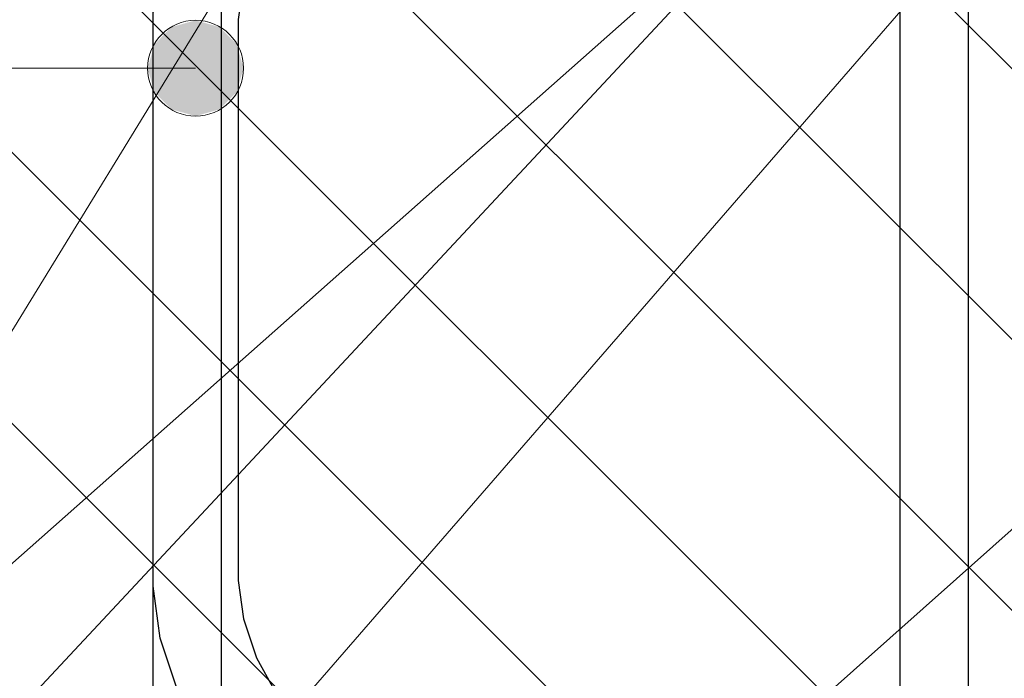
# Model space of a CAD drawing. Header units: metres. Extents: x -38 to 107, y -15 to 21.
# Tile 115 of 256: x 72.2719 to 72.3875, y 4.5439 to 4.6213. Entities that reach past the tile are written whole.
import ezdxf

# ---------------------------------------------------------------- set-up
doc = ezdxf.new("R2010")
doc.units = ezdxf.units.M
doc.header["$PDMODE"] = 65
for name, color, linetype, lineweight in [('XR$3$Арм.стержн. Арматура края', 96, 'Continuous', 35), ('XR$3$Арм.стержн. Хомут', 240, 'Continuous', 35), ('XR$3$Арм.стержн.горизонт. 1', 180, 'Continuous', 35), ('XR$3$Размерная линия (1)', 7, 'Continuous', 13), ('XR$4$Арм.стержн. Хомут', 240, 'Continuous', 35), ('XR$4$Арм.стержн.горизонт. 1', 180, 'Continuous', 35), ('XR$6$Арм.стержн. Хомут', 240, 'Continuous', 35), ('XR$6$Арм.стержн.горизонт. 1', 180, 'Continuous', 35)]:
    doc.layers.add(name, color=color, linetype=linetype, lineweight=lineweight)
doc.styles.add('ISOCPEUR', font='txt')
doc.dimstyles.new('DIMSTYLE_12', dxfattribs={"dimtxt": 0.03, "dimasz": 0.03, "dimexe": 0, "dimexo": 0, "dimgap": 0.015, "dimtad": 2, "dimdec": 0, "dimlfac": 1000, "dimrnd": 1, "dimzin": 12, "dimdsep": 46, "dimtxsty": 'ISOCPEUR', "dimblk1": 'ALL_ML_STRICH', "dimblk2": 'ALL_ML_STRICH', "dimsah": 1, "dimcen": 0, "dimclrd": 7, "dimclre": 256, "dimclrt": 7, "dimadec": 0, "dimazin": 0, "dimtfac": 1, "dimtdec": 0, "dimtix": 1, "dimtmove": 2, "dimatfit": 3, "dimfxl": 0, "dimtzin": 0, "dimlwd": 0, "dimlwe": -3, "dimarcsym": 0})
pattern_1 = [(135, (0, 0), (-0.031819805, -0.031819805), [0.4, -0.05, 0, -0.05]), (135, (-0.01591, -0.01591), (-0.031819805, -0.031819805), [0.8, -0.1, 0.1, -0.1])]

# ---------------------------------------------------------------- blocks, each defined once
blk = doc.blocks.new('ALL_ML_STRICH')
at = {"color": 0, "linetype": 'ByBlock', "lineweight": -2}
for p, q in [((0, -0.5), (0, 0.5)), ((-0.3, -0.3), (0.3, 0.3)), ((-1, 0), (0.5, 0))]:
    blk.add_line(p, q, dxfattribs=at)
blk = doc.blocks.new('*D158')
at = {"layer": 'DEFPOINTS', "color": 7, "linetype": 'Continuous', "lineweight": 13, "transparency": 33554687}
for p in [(72.31762, 4.63639), (72.21732, 4.51639), (72.30259, 4.51639)]:
    blk.add_point(p, dxfattribs=at)
at = {"layer": 'XR$3$Размерная линия (1)', "color": 9, "linetype": 'Continuous', "lineweight": -2, "true_color": 0xc7c7c7, "transparency": 33554687}
for p, q in [((72.29762, 4.63639), (72.21732, 4.63639)), ((72.28259, 4.51639), (72.21732, 4.51639))]:
    blk.add_line(p, q, dxfattribs=at)
at = {"layer": 'XR$3$Размерная линия (1)', "color": 7, "linetype": 'Continuous', "lineweight": -2, "transparency": 33554687}
blk.add_line((72.21732, 4.51639), (72.21732, 4.63639), dxfattribs=at)
at = {"layer": 'XR$3$Размерная линия (1)', "color": 7, "linetype": 'Continuous', "lineweight": 13, "transparency": 33554687, "xscale": 0.03, "yscale": 0.03, "zscale": 0.03}
for p, rotation in [((72.21732, 4.63639), 90), ((72.21732, 4.51639), 270)]:
    blk.add_blockref('ALL_ML_STRICH', p, dxfattribs=dict(at, rotation=rotation))
at = {"layer": 'XR$3$Размерная линия (1)', "color": 7, "linetype": 'Continuous', "lineweight": 13, "transparency": 33554687, "insert": (72.19482, 4.58089), "char_height": 0.03, "width": 0.09, "attachment_point": 5, "rotation": 90, "style": 'ISOCPEUR'}
blk.add_mtext('\\A1;{120}', dxfattribs=at)

msp = doc.modelspace()

# ---------------------------------------------------------------- hatches: boundary and pattern name
at = {"linetype": 'Continuous', "lineweight": 13, "transparency": 33554687}
h = msp.add_hatch(dxfattribs=at)
h.set_pattern_fill('__________540', scale=0.015, style=0, pattern_type=2)
h.set_pattern_definition(pattern_1)
h.paths.add_polyline_path([(72.15831, 4.68864), (72.15831, 4.48864), (72.62198, 4.48864), (72.62198, 4.68864)], flags=0)
h = msp.add_hatch(dxfattribs=at)
h.set_pattern_fill('__________540', scale=0.015, style=0, pattern_type=2)
h.set_pattern_definition(pattern_1)
h.paths.add_polyline_path([(72.15831, 4.68864), (72.15831, 4.48864), (72.62198, 4.48864), (72.62198, 4.68864)], flags=0)
at = {"linetype": 'Continuous', "lineweight": 25, "transparency": 33554687}
h = msp.add_hatch(dxfattribs=at)
h.set_pattern_fill('__________540', scale=0.015, style=0, pattern_type=2)
h.set_pattern_definition(pattern_1)
h.paths.add_polyline_path([(72.51262, 4.68139), (72.26262, 4.68139), (72.26262, 4.38139), (72.51262, 4.38139)], flags=0)
at = {"layer": 'XR$3$Арм.стержн. Арматура края', "linetype": 'Continuous', "lineweight": 13, "transparency": 33554687}
for points in [[(72.28975, 4.62045), (72.29257, 4.60999), (72.29257, 4.62124)], [(72.29257, 4.62124), (72.29257, 4.60999), (72.29538, 4.61077)], [(72.29257, 4.62124), (72.29538, 4.61077), (72.29538, 4.62045)], [(72.28773, 4.61842), (72.28975, 4.61077), (72.28975, 4.62045)], [(72.28975, 4.62045), (72.28975, 4.61077), (72.29257, 4.60999)], [(72.29538, 4.62045), (72.29538, 4.61077), (72.2974, 4.6128)], [(72.29538, 4.62045), (72.2974, 4.6128), (72.2974, 4.61842)], [(72.28773, 4.6128), (72.28773, 4.61842), (72.28694, 4.61561)], [(72.28773, 4.61842), (72.28773, 4.6128), (72.28975, 4.61077)], [(72.2974, 4.61842), (72.2974, 4.6128), (72.29819, 4.61561)]]:
    msp.add_hatch(color=7, dxfattribs=at).paths.add_polyline_path(points)

# ---------------------------------------------------------------- linework, layer by layer
at = {"layer": 'XR$3$Арм.стержн. Арматура края', "color": 7, "linetype": 'Continuous', "lineweight": 13, "transparency": 33554687}
for p, q in [((72.29257, 4.62124), (72.29257, 4.62124)), ((72.14944, 4.61561), (72.29257, 4.61561)), ((72.28694, 4.61561), (72.28694, 4.61561)), ((72.29819, 4.61561), (72.29819, 4.61561)), ((72.29257, 4.60999), (72.29257, 4.60999))]:
    msp.add_line(p, q, dxfattribs=at)
at = {"layer": 'XR$3$Арм.стержн. Арматура края', "color": 4, "linetype": 'Continuous', "lineweight": 25, "transparency": 33554687}
for points in [[(72.66681, 4.52139), (72.32091, 4.52139), (72.31481, 4.52224), (72.30846, 4.52434), (72.30262, 4.52761), (72.2978, 4.53163), (72.29378, 4.53644), (72.29051, 4.54229), (72.28842, 4.54864), (72.28757, 4.55474), (72.28757, 4.62205), (72.28842, 4.62815), (72.29051, 4.6345), (72.29378, 4.64034), (72.2978, 4.64516), (72.30262, 4.64918), (72.30846, 4.65245), (72.31481, 4.65454), (72.32091, 4.65539), (72.66681, 4.65539)], [(72.66681, 4.64539), (72.32161, 4.64539), (72.31709, 4.64476), (72.31251, 4.64325), (72.30832, 4.64091), (72.3049, 4.63806), (72.30205, 4.63464), (72.29971, 4.63045), (72.2982, 4.62587), (72.29757, 4.62135), (72.29757, 4.55543), (72.2982, 4.55091), (72.29971, 4.54633), (72.30205, 4.54214), (72.3049, 4.53873), (72.30832, 4.53588), (72.31251, 4.53353), (72.31709, 4.53202), (72.32161, 4.53139), (72.66681, 4.53139)]]:
    msp.add_lwpolyline(points, dxfattribs=at)
at = {"layer": 'XR$3$Арм.стержн. Арматура края', "color": 7, "linetype": 'Continuous', "lineweight": 13, "transparency": 33554687}
msp.add_circle((72.29257, 4.61561), 0.00563, dxfattribs=at)
at = {"layer": 'XR$3$Арм.стержн. Хомут', "color": 40, "linetype": 'Continuous', "lineweight": 25, "transparency": 33554687}
for points in [[(72.28759, 4.43307), (72.28759, 4.62572), (72.28827, 4.6306), (72.28994, 4.63568), (72.29256, 4.64035), (72.29578, 4.6442), (72.29963, 4.64742), (72.3043, 4.65004), (72.30938, 4.65171), (72.31426, 4.65239), (72.46095, 4.65239), (72.46583, 4.65171), (72.47091, 4.65004), (72.47558, 4.64742), (72.47944, 4.6442), (72.48265, 4.64035), (72.48527, 4.63568), (72.48695, 4.6306), (72.48763, 4.62572), (72.48763, 4.43307)], [(72.28759, 4.43307), (72.28759, 4.62572), (72.28827, 4.6306), (72.28994, 4.63568), (72.29256, 4.64035), (72.29578, 4.6442), (72.29963, 4.64742), (72.3043, 4.65004), (72.30938, 4.65171), (72.31426, 4.65239), (72.46095, 4.65239), (72.46583, 4.65171), (72.47091, 4.65004), (72.47558, 4.64742), (72.47944, 4.6442), (72.48265, 4.64035), (72.48527, 4.63568), (72.48695, 4.6306), (72.48763, 4.62572), (72.48763, 4.43307)], [(72.28759, 4.43307), (72.28759, 4.62572), (72.28827, 4.6306), (72.28994, 4.63568), (72.29256, 4.64035), (72.29578, 4.6442), (72.29963, 4.64742), (72.3043, 4.65004), (72.30938, 4.65171), (72.31426, 4.65239), (72.46095, 4.65239), (72.46583, 4.65171), (72.47091, 4.65004), (72.47558, 4.64742), (72.47944, 4.6442), (72.48265, 4.64035), (72.48527, 4.63568), (72.48695, 4.6306), (72.48763, 4.62572), (72.48763, 4.43307)], [(72.47963, 4.43362), (72.47963, 4.62516), (72.47912, 4.62878), (72.47791, 4.63244), (72.47604, 4.63579), (72.47376, 4.63852), (72.47103, 4.6408), (72.46767, 4.64268), (72.46401, 4.64389), (72.46039, 4.64439), (72.31482, 4.64439), (72.3112, 4.64389), (72.30754, 4.64268), (72.30419, 4.6408), (72.30146, 4.63852), (72.29918, 4.63579), (72.2973, 4.63244), (72.29609, 4.62878), (72.29559, 4.62516), (72.29559, 4.43362)], [(72.47963, 4.43362), (72.47963, 4.62516), (72.47912, 4.62878), (72.47791, 4.63244), (72.47604, 4.63579), (72.47376, 4.63852), (72.47103, 4.6408), (72.46767, 4.64268), (72.46401, 4.64389), (72.46039, 4.64439), (72.31482, 4.64439), (72.3112, 4.64389), (72.30754, 4.64268), (72.30419, 4.6408), (72.30146, 4.63852), (72.29918, 4.63579), (72.2973, 4.63244), (72.29609, 4.62878), (72.29559, 4.62516), (72.29559, 4.43362)], [(72.47963, 4.43362), (72.47963, 4.62516), (72.47912, 4.62878), (72.47791, 4.63244), (72.47604, 4.63579), (72.47376, 4.63852), (72.47103, 4.6408), (72.46767, 4.64268), (72.46401, 4.64389), (72.46039, 4.64439), (72.31482, 4.64439), (72.3112, 4.64389), (72.30754, 4.64268), (72.30419, 4.6408), (72.30146, 4.63852), (72.29918, 4.63579), (72.2973, 4.63244), (72.29609, 4.62878), (72.29559, 4.62516), (72.29559, 4.43362)]]:
    msp.add_lwpolyline(points, dxfattribs=at)
at = {"layer": 'XR$3$Арм.стержн.горизонт. 1', "color": 7, "linetype": 'Continuous', "lineweight": 13, "transparency": 33554687}
for q in [(72.47263, 4.63639), (72.30262, 4.63639), (72.38755, 4.63639)]:
    msp.add_line((72.09858, 4.3033), q, dxfattribs=at)
at = {"layer": 'XR$4$Арм.стержн. Хомут', "color": 40, "linetype": 'Continuous', "lineweight": 25, "transparency": 33554687}
for points in [[(72.18327, 4.43649), (72.18327, 4.63396), (72.18395, 4.63884), (72.18562, 4.64392), (72.18824, 4.6486), (72.19146, 4.65245), (72.19531, 4.65567), (72.19998, 4.65828), (72.20506, 4.65996), (72.20994, 4.66064), (72.35663, 4.66064), (72.36151, 4.65996), (72.36659, 4.65828), (72.37126, 4.65567), (72.37512, 4.65245), (72.37833, 4.6486), (72.38095, 4.64392), (72.38263, 4.63884), (72.3833, 4.63396), (72.3833, 4.44031)], [(72.18327, 4.43649), (72.18327, 4.63396), (72.18395, 4.63884), (72.18562, 4.64392), (72.18824, 4.6486), (72.19146, 4.65245), (72.19531, 4.65567), (72.19998, 4.65828), (72.20506, 4.65996), (72.20994, 4.66064), (72.35663, 4.66064), (72.36151, 4.65996), (72.36659, 4.65828), (72.37126, 4.65567), (72.37512, 4.65245), (72.37833, 4.6486), (72.38095, 4.64392), (72.38263, 4.63884), (72.3833, 4.63396), (72.3833, 4.44031)], [(72.3753, 4.44087), (72.3753, 4.63341), (72.3748, 4.63702), (72.37359, 4.64068), (72.37172, 4.64404), (72.36944, 4.64677), (72.36671, 4.64905), (72.36335, 4.65093), (72.35969, 4.65213), (72.35607, 4.65264), (72.2105, 4.65264), (72.20688, 4.65213), (72.20322, 4.65093), (72.19986, 4.64905), (72.19714, 4.64677), (72.19486, 4.64404), (72.19298, 4.64068), (72.19177, 4.63702), (72.19127, 4.63341), (72.19127, 4.43704)], [(72.3753, 4.44087), (72.3753, 4.63341), (72.3748, 4.63702), (72.37359, 4.64068), (72.37172, 4.64404), (72.36944, 4.64677), (72.36671, 4.64905), (72.36335, 4.65093), (72.35969, 4.65213), (72.35607, 4.65264), (72.2105, 4.65264), (72.20688, 4.65213), (72.20322, 4.65093), (72.19986, 4.64905), (72.19714, 4.64677), (72.19486, 4.64404), (72.19298, 4.64068), (72.19177, 4.63702), (72.19127, 4.63341), (72.19127, 4.43704)]]:
    msp.add_lwpolyline(points, dxfattribs=at)
at = {"layer": 'XR$4$Арм.стержн.горизонт. 1', "color": 7, "linetype": 'Continuous', "lineweight": 13, "transparency": 33554687}
msp.add_line((71.96391, 4.28527), (72.3683, 4.64364), dxfattribs=at)
at = {"layer": 'XR$6$Арм.стержн. Хомут', "color": 40, "linetype": 'Continuous', "lineweight": 25, "transparency": 33554687}
for points in [[(72.18327, 4.43649), (72.18327, 4.63396), (72.18395, 4.63884), (72.18562, 4.64392), (72.18824, 4.6486), (72.19146, 4.65245), (72.19531, 4.65567), (72.19998, 4.65828), (72.20506, 4.65996), (72.20994, 4.66064), (72.35663, 4.66064), (72.36151, 4.65996), (72.36659, 4.65828), (72.37126, 4.65567), (72.37512, 4.65245), (72.37833, 4.6486), (72.38095, 4.64392), (72.38263, 4.63884), (72.3833, 4.63396), (72.3833, 4.44031)], [(72.18327, 4.43649), (72.18327, 4.63396), (72.18395, 4.63884), (72.18562, 4.64392), (72.18824, 4.6486), (72.19146, 4.65245), (72.19531, 4.65567), (72.19998, 4.65828), (72.20506, 4.65996), (72.20994, 4.66064), (72.35663, 4.66064), (72.36151, 4.65996), (72.36659, 4.65828), (72.37126, 4.65567), (72.37512, 4.65245), (72.37833, 4.6486), (72.38095, 4.64392), (72.38263, 4.63884), (72.3833, 4.63396), (72.3833, 4.44031)], [(72.3753, 4.44087), (72.3753, 4.63341), (72.3748, 4.63702), (72.37359, 4.64068), (72.37172, 4.64404), (72.36944, 4.64677), (72.36671, 4.64905), (72.36335, 4.65093), (72.35969, 4.65213), (72.35607, 4.65264), (72.2105, 4.65264), (72.20688, 4.65213), (72.20322, 4.65093), (72.19986, 4.64905), (72.19714, 4.64677), (72.19486, 4.64404), (72.19298, 4.64068), (72.19177, 4.63702), (72.19127, 4.63341), (72.19127, 4.43704)], [(72.3753, 4.44087), (72.3753, 4.63341), (72.3748, 4.63702), (72.37359, 4.64068), (72.37172, 4.64404), (72.36944, 4.64677), (72.36671, 4.64905), (72.36335, 4.65093), (72.35969, 4.65213), (72.35607, 4.65264), (72.2105, 4.65264), (72.20688, 4.65213), (72.20322, 4.65093), (72.19986, 4.64905), (72.19714, 4.64677), (72.19486, 4.64404), (72.19298, 4.64068), (72.19177, 4.63702), (72.19127, 4.63341), (72.19127, 4.43704)]]:
    msp.add_lwpolyline(points, dxfattribs=at)
at = {"layer": 'XR$6$Арм.стержн.горизонт. 1', "color": 7, "linetype": 'Continuous', "lineweight": 13, "transparency": 33554687}
msp.add_line((72.03653, 4.28804), (72.3683, 4.64364), dxfattribs=at)

# ---------------------------------------------------------------- dimensions: what is measured, and where the dimension line sits
at = {"layer": 'XR$3$Размерная линия (1)', "color": 7, "linetype": 'Continuous', "lineweight": 13, "transparency": 33554687}
dim = msp.add_linear_dim(base=(72.21732, 4.63639), p1=(72.28259, 4.51639), p2=(72.29762, 4.63639), angle=90, dimstyle='DIMSTYLE_12', override={"dimpost": '<>', "dimclrd": 7, "dimclre": 9, "dimclrt": 7, "dimlwd": 0, "dimlwe": 65533}, dxfattribs=at)
dim.commit()
dim.dimension.update_dxf_attribs({"geometry": '*D158', "text_midpoint": (72.19482, 4.58089), "dimtype": 160})

doc.saveas('drawing.dxf')
